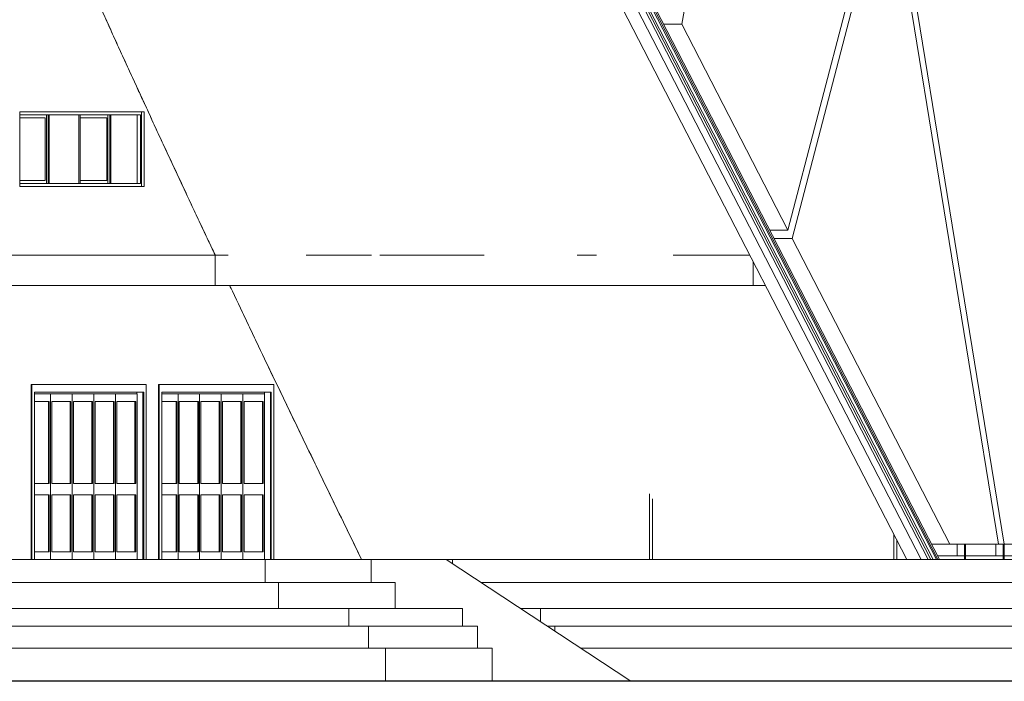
# Model space of a CAD drawing. Header units: inches. Extents: x 424 to 2043, y -237 to 445.
# Tile 196 of 256: x 570 to 583, y 153 to 161. Entities that reach past the tile are written whole.
import ezdxf

# ---------------------------------------------------------------- set-up
doc = ezdxf.new("R2010")
doc.units = ezdxf.units.IN
doc.header["$MEASUREMENT"] = 0
for name, color, linetype, lineweight in [('A-DOOR', 31, 'Continuous', 9), ('A-DOOR-FRAM', 31, 'Continuous', 9), ('A-FLOR', 192, 'Continuous', 9), ('A-GENM', 13, 'Continuous', 9), ('A-GLAZ', 151, 'Continuous', 9), ('A-GLAZ-CURT', 52, 'Continuous', 9), ('A-GLAZ-CWMG', 51, 'Continuous', 9), ('A-WALL', 113, 'Continuous', 9)]:
    doc.layers.add(name, color=color, linetype=linetype, lineweight=lineweight)

# ---------------------------------------------------------------- blocks, each defined once
blk = doc.blocks.new('5_Panel_Bi-Fold_Door_Metric_7271 - 2500 x 4300-V1-South')
at = {"layer": 'A-DOOR'}
for p, q in [((-105.967, 1.6), (-105.967, 3.9)), ((-105.958, 3.9), (-105.967, 3.9)), ((-104.453, 3.9), (-105.958, 3.9)), ((-105.958, 1.6), (-105.958, 3.9)), ((-104.453, 3.9), (-104.453, 1.6)), ((-105.923, 3.8), (-104.487, 3.8)), ((-105.923, 3.8), (-105.923, 1.6)), ((-104.496, 1.6), (-104.496, 3.8)), ((-104.487, 1.6), (-104.487, 3.8)), ((-105.737, 2.6), (-105.737, 3.675)), ((-105.453, 2.6), (-105.453, 3.675)), ((-105.17, 2.6), (-105.17, 3.675)), ((-104.886, 2.6), (-104.886, 3.675)), ((-104.602, 2.6), (-104.602, 3.675)), ((-105.737, 1.7), (-105.737, 2.45)), ((-105.453, 1.7), (-105.453, 2.45)), ((-105.17, 1.7), (-105.17, 2.45)), ((-104.886, 1.7), (-104.886, 2.45)), ((-104.602, 1.7), (-104.602, 2.45))]:
    blk.add_line(p, q, dxfattribs=at)
at = {"layer": 'A-DOOR-FRAM'}
for p, q in [((-105.711, 3.775), (-105.923, 3.775)), ((-105.427, 3.775), (-105.711, 3.775)), ((-105.711, 3.775), (-105.711, 1.6)), ((-105.711, 1.6), (-105.711, 3.775)), ((-105.143, 3.775), (-105.427, 3.775)), ((-105.427, 3.775), (-105.427, 1.6)), ((-105.427, 1.6), (-105.427, 3.775)), ((-104.859, 3.775), (-105.143, 3.775)), ((-105.143, 3.775), (-105.143, 1.6)), ((-105.143, 1.6), (-105.143, 3.775)), ((-104.575, 3.775), (-104.859, 3.775)), ((-104.859, 3.775), (-104.859, 1.6)), ((-104.859, 1.6), (-104.859, 3.775)), ((-104.576, 3.775), (-104.576, 3.8)), ((-104.575, 1.6), (-104.575, 3.775)), ((-105.923, 3.675), (-105.728, 3.675)), ((-105.728, 3.675), (-105.728, 2.6)), ((-105.694, 2.6), (-105.694, 3.675)), ((-105.694, 3.675), (-105.444, 3.675)), ((-105.444, 3.675), (-105.444, 2.6)), ((-105.41, 2.6), (-105.41, 3.675)), ((-105.41, 3.675), (-105.16, 3.675)), ((-105.16, 3.675), (-105.16, 2.6)), ((-105.126, 2.6), (-105.126, 3.675)), ((-105.126, 3.675), (-104.876, 3.675)), ((-104.876, 3.675), (-104.876, 2.6)), ((-104.842, 2.6), (-104.842, 3.675)), ((-104.842, 3.675), (-104.592, 3.675)), ((-104.592, 3.675), (-104.592, 2.6)), ((-105.728, 2.6), (-105.923, 2.6)), ((-105.444, 2.6), (-105.694, 2.6)), ((-105.16, 2.6), (-105.41, 2.6)), ((-104.876, 2.6), (-105.126, 2.6)), ((-104.592, 2.6), (-104.842, 2.6)), ((-105.923, 2.45), (-105.728, 2.45)), ((-105.728, 2.45), (-105.728, 1.7)), ((-105.694, 1.7), (-105.694, 2.45)), ((-105.694, 2.45), (-105.444, 2.45)), ((-105.444, 2.45), (-105.444, 1.7)), ((-105.41, 1.7), (-105.41, 2.45)), ((-105.41, 2.45), (-105.16, 2.45)), ((-105.16, 2.45), (-105.16, 1.7)), ((-105.126, 1.7), (-105.126, 2.45)), ((-105.126, 2.45), (-104.876, 2.45)), ((-104.876, 2.45), (-104.876, 1.7)), ((-104.842, 1.7), (-104.842, 2.45)), ((-104.842, 2.45), (-104.592, 2.45)), ((-104.592, 2.45), (-104.592, 1.7)), ((-105.728, 1.7), (-105.923, 1.7)), ((-105.444, 1.7), (-105.694, 1.7)), ((-105.16, 1.7), (-105.41, 1.7)), ((-104.876, 1.7), (-105.126, 1.7)), ((-104.592, 1.7), (-104.842, 1.7))]:
    blk.add_line(p, q, dxfattribs=at)
blk = doc.blocks.new('Generic Models 1 - Generic Models 1-135348-South')
at = {"layer": 'A-GENM'}
for p, q in [((-153.771, 1.6), (-104.565, 1.6)), ((-104.565, 1.6), (-103.174, 1.6)), ((-104.565, 1.298), (-104.565, 1.6)), ((-103.174, 1.6), (-102.19, 1.6)), ((-103.174, 1.298), (-103.174, 1.6)), ((-102.19, 1.6), (-102.106, 1.6)), ((-102.106, 1.6), (-90.496, 1.6)), ((-102.106, 1.6), (-102.106, 1.545)), ((-104.389, 1.298), (-155.484, 1.298)), ((-104.389, 0.957), (-104.389, 1.298)), ((-102.858, 1.298), (-104.389, 1.298)), ((-102.858, 0.957), (-102.858, 1.298)), ((-90.161, 1.298), (-101.732, 1.298)), ((-103.469, 0.957), (-158.319, 0.957)), ((-103.469, 0.723), (-103.469, 0.957)), ((-101.973, 0.957), (-103.469, 0.957)), ((-101.973, 0.723), (-101.973, 0.957)), ((-101.214, 0.957), (-100.95, 0.957)), ((-86.509, 0.957), (-100.95, 0.957)), ((-100.95, 0.957), (-100.95, 0.783)), ((-103.208, 0.723), (-158.981, 0.723)), ((-103.208, 0.436), (-103.208, 0.723)), ((-101.778, 0.723), (-103.208, 0.723)), ((-101.778, 0.436), (-101.778, 0.723)), ((-100.858, 0.723), (-100.76, 0.723)), ((-85.868, 0.723), (-100.76, 0.723)), ((-100.76, 0.723), (-100.76, 0.658)), ((-102.984, 0.436), (-159.134, 0.436)), ((-102.984, 0), (-102.984, 0.436)), ((-101.585, 0.436), (-102.984, 0.436)), ((-101.585, 0), (-101.585, 0.436)), ((-85.546, 0.436), (-100.422, 0.436))]:
    blk.add_line(p, q, dxfattribs=at)
blk = doc.blocks.new('Generic Models 2 - Generic Models 2-140614-South')
at = {"layer": 'A-GENM'}
for p, q in [((-99.88, 9.615), (-95.746, 1.6)), ((-95.727, 1.6), (-99.861, 9.615)), ((-99.856, 9.649), (-95.705, 1.6)), ((-95.854, 1.6), (-99.926, 9.497)), ((-99.919, 9.548), (-95.82, 1.6)), ((-95.791, 1.6), (-99.889, 9.548)), ((-100.171, 9.42), (-96.138, 1.6)), ((-95.949, 1.6), (-99.982, 9.42))]:
    blk.add_line(p, q, dxfattribs=at)
blk = doc.blocks.new('Generic Models 3 - Generic Models 3-147078-South')
at = {"layer": 'A-GENM'}
for p, q in [((-97.471, 17.404), (-99.093, 8.634)), ((-97.698, 5.927), (-96.408, 10.873)), ((-96.33, 10.848), (-94.857, 1.8)), ((-96.375, 10.673), (-97.641, 5.818)), ((-94.931, 1.8), (-96.375, 10.673)), ((-99.093, 8.634), (-99.332, 8.634)), ((-99.093, 8.634), (-97.698, 5.927)), ((-97.698, 5.927), (-97.936, 5.927)), ((-97.932, 5.92), (-97.931, 5.927)), ((-97.641, 5.818), (-97.88, 5.818)), ((-97.641, 5.818), (-95.569, 1.8)), ((-95.569, 1.8), (-95.808, 1.8)), ((-95.569, 1.8), (-94.931, 1.8)), ((-94.857, 1.8), (-94.931, 1.8)), ((-94.857, 1.8), (-93.738, 1.8))]:
    blk.add_line(p, q, dxfattribs=at)
blk = doc.blocks.new('System Panel - Glazed-137440-South')
at = {"layer": 'A-GLAZ-CURT'}
blk.add_line((-95.474, 1.65), (-95.474, 1.8), dxfattribs=at)
blk = doc.blocks.new('Rectangular Mullion - 50 x 150mm-137330-South')
at = {"layer": 'A-GLAZ-CWMG'}
for q in [(-95.731, 1.65), (-95.38, 1.6)]:
    blk.add_line((-95.38, 1.65), q, dxfattribs=at)
blk = doc.blocks.new('Rectangular Mullion - 50 x 150mm-V27-South')
at = {"layer": 'A-GLAZ-CWMG'}
for p, q in [((-95.364, 1.6), (-95.364, 1.65)), ((-94.872, 1.65), (-95.364, 1.65)), ((-94.872, 1.65), (-94.872, 1.6))]:
    blk.add_line(p, q, dxfattribs=at)
blk = doc.blocks.new('Rectangular Mullion - 50 x 150mm-137380-South')
at = {"layer": 'A-GLAZ-CWMG'}
for p, q in [((-95.38, 1.8), (-95.38, 1.6)), ((-95.364, 1.6), (-95.364, 1.8))]:
    blk.add_line(p, q, dxfattribs=at)
blk = doc.blocks.new('Awning_and_fixed_glass_panels_multi_window_10652 - 4 panels-2 awning 4770x980h-162167-South')
at = {"layer": 'A-GLAZ'}
for p, q in [((-107.789, 7.44), (-106.204, 7.44)), ((-107.789, 7.4), (-107.455, 7.4)), ((-107.455, 6.58), (-107.455, 7.4)), ((-107.441, 6.54), (-107.441, 7.44)), ((-107.418, 7.44), (-107.404, 7.44)), ((-107.418, 7.44), (-107.418, 6.54)), ((-107.404, 6.54), (-107.404, 7.44)), ((-107.013, 7.44), (-106.999, 7.44)), ((-107.013, 7.44), (-107.013, 6.54)), ((-106.999, 6.54), (-106.999, 7.44)), ((-106.999, 7.4), (-106.646, 7.4)), ((-106.646, 6.58), (-106.646, 7.4)), ((-106.632, 6.54), (-106.632, 7.44)), ((-106.609, 7.44), (-106.595, 7.44)), ((-106.609, 7.44), (-106.609, 6.54)), ((-106.595, 6.54), (-106.595, 7.44)), ((-106.247, 6.54), (-106.247, 7.44)), ((-106.204, 6.54), (-106.204, 7.44)), ((-106.191, 6.5), (-106.191, 7.48)), ((-107.789, 6.58), (-107.455, 6.58)), ((-107.789, 6.54), (-106.204, 6.54)), ((-107.404, 6.54), (-107.418, 6.54)), ((-106.999, 6.54), (-107.013, 6.54)), ((-106.999, 6.58), (-106.646, 6.58)), ((-106.595, 6.54), (-106.609, 6.54))]:
    blk.add_line(p, q, dxfattribs=at)
blk = doc.blocks.new('Generic Models 6 - Generic Models 6-166558-South')
at = {"layer": 'A-GENM'}
for p, q in [((-103.174, 1.6), (-102.19, 1.6)), ((-102.19, 1.6), (-99.76, 0))]:
    blk.add_line(p, q, dxfattribs=at)

msp = doc.modelspace()

# ---------------------------------------------------------------- linework, layer by layer
msp.add_line((609.483, 152.6), (500.99, 152.6))
at = {"layer": 'A-FLOR'}
for p, q in [((559.71, 158.2), (572.458, 158.2)), ((572.458, 158.2), (572.458, 157.8)), ((572.459, 158.2), (572.629, 158.2)), ((573.655, 158.2), (574.513, 158.2)), ((574.623, 158.2), (575.99, 158.2)), ((577.213, 158.2), (577.468, 158.2)), ((578.476, 158.2), (579.481, 158.2)), ((579.525, 158.114), (579.525, 157.8)), ((579.687, 157.8), (552.858, 157.8))]:
    msp.add_line(p, q, dxfattribs=at)
at = {"layer": 'A-WALL'}
for p, q in [((569.892, 159.1), (569.892, 160.08)), ((569.892, 160.08), (571.524, 160.08)), ((571.524, 160.08), (571.524, 159.1)), ((571.524, 159.1), (569.892, 159.1)), ((571.509, 156.4), (571.509, 154.2)), ((573.185, 156.4), (573.185, 154.2)), ((578.164, 154.2), (578.164, 155.062)), ((578.202, 154.999), (578.202, 154.2)), ((581.375, 154.2), (581.375, 154.527)), ((581.412, 154.454), (581.412, 154.2))]:
    msp.add_line(p, q, dxfattribs=at)
for points, knots in [([(571.423, 160.418), (571.406, 160.456), (571.302, 160.683), (571.091, 161.141), (570.9, 161.566), (570.794, 161.8)], [0.7777778, 0.7777778, 0.7777778, 0.7777778, 0.7916667, 0.8611111, 0.9457357, 0.9457357, 0.9457357, 0.9457357]), ([(570.794, 161.799), (570.795, 161.796), (570.832, 161.715), (570.902, 161.559), (571.007, 161.329), (571.111, 161.101), (571.215, 160.873), (571.302, 160.683), (571.371, 160.531), (571.441, 160.38), (571.528, 160.191), (571.632, 159.965), (571.737, 159.739), (571.842, 159.513), (571.947, 159.288), (572.052, 159.063), (572.157, 158.839), (572.262, 158.615), (572.363, 158.402), (572.428, 158.264), (572.458, 158.201)], [0.0542644, 0.0542644, 0.0542644, 0.0542644, 0.0555556, 0.0833333, 0.1111111, 0.1388889, 0.1666667, 0.1944444, 0.2083333, 0.2222222, 0.25, 0.2777778, 0.3055556, 0.3333333, 0.3611111, 0.3888889, 0.4166667, 0.4444444, 0.4722222, 0.4959984, 0.4959984, 0.4959984, 0.4959984]), ([(572.262, 158.615), (572.227, 158.69), (572.105, 158.951), (571.938, 159.307), (571.763, 159.682), (571.632, 159.964), (571.519, 160.21), (571.449, 160.361), (571.423, 160.418)], [0.5555556, 0.5555556, 0.5555556, 0.5555556, 0.5833333, 0.6527778, 0.6875, 0.7222222, 0.7569444, 0.7777777, 0.7777777, 0.7777777, 0.7777777]), ([(572.458, 158.201), (572.445, 158.227), (572.38, 158.365), (572.315, 158.503), (572.262, 158.615)], [0.50400185, 0.50400185, 0.50400185, 0.50400185, 0.51388889, 0.55555547, 0.55555547, 0.55555547, 0.55555547]), ([(572.648, 157.8), (572.66, 157.774), (572.707, 157.675), (572.79, 157.501), (572.895, 157.279), (573.001, 157.057), (573.125, 156.799), (573.266, 156.505), (573.425, 156.174), (573.584, 155.843), (573.744, 155.514), (573.903, 155.185), (574.116, 154.746), (574.276, 154.419), (574.382, 154.2)], [0.5459417, 0.5459417, 0.5459417, 0.5459417, 0.5555556, 0.5833333, 0.6111111, 0.6388889, 0.6666667, 0.7083333, 0.75, 0.7916667, 0.8333333, 0.875, 0.9166667, 1, 1, 1, 1])]:
    msp.add_open_spline(points, degree=3, knots=knots, dxfattribs=at)
for points in [[(572.684, 157.723), (572.672, 157.749), (572.66, 157.774), (572.648, 157.8)], [(573.107, 156.836), (572.966, 157.131), (572.825, 157.427), (572.684, 157.723)], [(573.531, 155.954), (573.39, 156.247), (573.248, 156.541), (573.107, 156.836)], [(573.956, 155.075), (573.814, 155.367), (573.673, 155.66), (573.531, 155.954)], [(574.382, 154.2), (574.24, 154.491), (574.098, 154.783), (573.956, 155.075)]]:
    msp.add_open_spline(points, degree=3, dxfattribs=at)

# ---------------------------------------------------------------- block references
at = {"layer": 'A-DOOR'}
for p in [(676.006, 152.6), (677.681, 152.6)]:
    msp.add_blockref('5_Panel_Bi-Fold_Door_Metric_7271 - 2500 x 4300-V1-South', p, dxfattribs=at)
at = {"layer": 'A-GENM'}
for name in ['Generic Models 2 - Generic Models 2-140614-South', 'Generic Models 3 - Generic Models 3-147078-South', 'Generic Models 1 - Generic Models 1-135348-South', 'Generic Models 6 - Generic Models 6-166558-South']:
    msp.add_blockref(name, (677.681, 152.6), dxfattribs=at)
at = {"layer": 'A-GLAZ'}
msp.add_blockref('Awning_and_fixed_glass_panels_multi_window_10652 - 4 panels-2 awning 4770x980h-162167-South', (677.681, 152.6), dxfattribs=at)
at = {"layer": 'A-GLAZ-CURT'}
for p in [(677.681, 152.6), (678.189, 152.6)]:
    msp.add_blockref('System Panel - Glazed-137440-South', p, dxfattribs=at)
at = {"layer": 'A-GLAZ-CWMG'}
for name, p in [('Rectangular Mullion - 50 x 150mm-137380-South', (677.681, 152.6)), ('Rectangular Mullion - 50 x 150mm-137380-South', (678.189, 152.6)), ('Rectangular Mullion - 50 x 150mm-137330-South', (677.681, 152.6)), ('Rectangular Mullion - 50 x 150mm-V27-South', (677.681, 152.6)), ('Rectangular Mullion - 50 x 150mm-V27-South', (678.189, 152.6))]:
    msp.add_blockref(name, p, dxfattribs=at)

doc.saveas('drawing.dxf')
